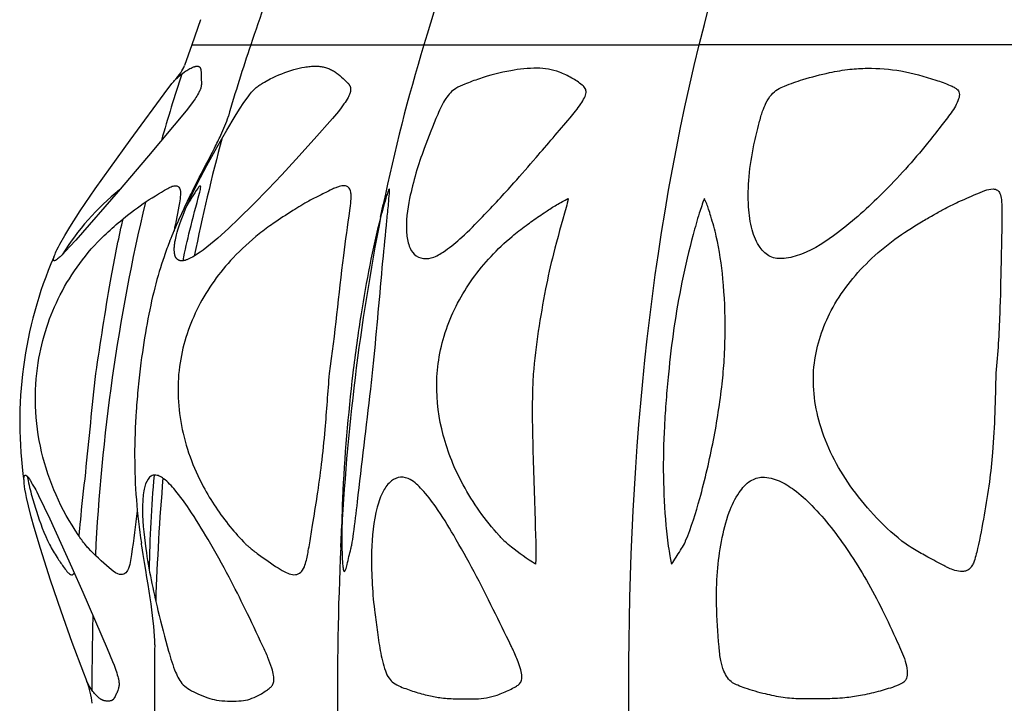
# Model space of a CAD drawing. Header units: millimetres. Extents: x 1250 to 1725, y 0 to 1655.
# Tile 58 of 256: x 1398 to 1444, y 478 to 510. Entities that reach past the tile are written whole.
import ezdxf

# ---------------------------------------------------------------- set-up
doc = ezdxf.new("R2010")
doc.units = ezdxf.units.MM
doc.header["$MEASUREMENT"] = 0
doc.layers.add('Crea2D$visibili$tangenti', color=7, linetype='Continuous', true_color=0x000000)

msp = doc.modelspace()

# ---------------------------------------------------------------- linework, layer by layer
at = {"layer": 'Crea2D$visibili$tangenti'}
for p, q in [((1406.191, 510.121), (1405.773, 508.928)), ((1405.773, 508.928), (1405.44, 507.959)), ((1405.773, 508.928), (1408.562, 508.928)), ((1408.562, 508.928), (1416.736, 508.928)), ((1416.736, 508.928), (1429.74, 508.928)), ((1446.686, 508.928), (1429.74, 508.928)), ((1414.684, 500.79), (1414.818, 501.399)), ((1412.813, 485.21), (1412.854, 486.284))]:
    msp.add_line(p, q, dxfattribs=at)
for points in [[(1406.044, 507.926), (1406.047, 507.927), (1406.051, 507.927), (1406.055, 507.927), (1406.058, 507.926), (1406.062, 507.926), (1406.066, 507.926), (1406.069, 507.925), (1406.073, 507.925), (1406.077, 507.924), (1406.08, 507.923), (1406.084, 507.922), (1406.088, 507.921), (1406.091, 507.92), (1406.095, 507.919), (1406.098, 507.918), (1406.102, 507.917), (1406.105, 507.915), (1406.109, 507.914), (1406.112, 507.912), (1406.115, 507.911), (1406.118, 507.909), (1406.122, 507.907), (1406.125, 507.905), (1406.128, 507.903), (1406.131, 507.901), (1406.134, 507.899), (1406.137, 507.897), (1406.14, 507.895), (1406.143, 507.892), (1406.145, 507.89), (1406.148, 507.887), (1406.151, 507.885), (1406.153, 507.882), (1406.156, 507.879), (1406.158, 507.876), (1406.161, 507.873), (1406.163, 507.87), (1406.165, 507.867), (1406.167, 507.864), (1406.169, 507.86), (1406.171, 507.857), (1406.173, 507.854), (1406.175, 507.85), (1406.177, 507.847), (1406.179, 507.843), (1406.18, 507.839), (1406.182, 507.836), (1406.183, 507.832), (1406.186, 507.825), (1406.189, 507.817), (1406.191, 507.809), (1406.193, 507.801), (1406.195, 507.794), (1406.197, 507.786), (1406.2, 507.77), (1406.203, 507.755), (1406.205, 507.74), (1406.207, 507.724), (1406.209, 507.709), (1406.212, 507.679), (1406.213, 507.649), (1406.216, 507.556), (1406.218, 507.37), (1406.222, 507.277), (1406.229, 507.165), (1406.23, 507.128), (1406.23, 507.093), (1406.23, 507.075), (1406.229, 507.058), (1406.228, 507.041), (1406.227, 507.023), (1406.225, 507.006), (1406.223, 506.989), (1406.221, 506.977), (1406.219, 506.966), (1406.217, 506.955), (1406.214, 506.943), (1406.209, 506.921), (1406.203, 506.899), (1406.196, 506.877), (1406.189, 506.855), (1406.181, 506.833), (1406.172, 506.812), (1406.163, 506.79), (1406.154, 506.769), (1406.133, 506.727), (1406.112, 506.686), (1406.09, 506.645), (1406.052, 506.579), (1406.013, 506.514), (1405.973, 506.45), (1405.931, 506.387), (1405.845, 506.263), (1405.756, 506.141), (1405.509, 505.823), (1403.73, 503.685), (1402.297, 502.007), (1400.301, 499.714), (1400.021, 499.406), (1399.665, 499.031), (1399.593, 498.96), (1399.556, 498.925), (1399.519, 498.891), (1399.481, 498.858), (1399.443, 498.825), (1399.418, 498.806), (1399.405, 498.796), (1399.393, 498.787), (1399.38, 498.778), (1399.366, 498.769), (1399.353, 498.761), (1399.346, 498.757), (1399.339, 498.753), (1399.332, 498.749), (1399.325, 498.746), (1399.322, 498.744), (1399.318, 498.743), (1399.315, 498.741), (1399.311, 498.74), (1399.308, 498.738), (1399.304, 498.737), (1399.3, 498.736), (1399.297, 498.735), (1399.295, 498.735), (1399.293, 498.734), (1399.291, 498.734), (1399.289, 498.734), (1399.287, 498.733), (1399.285, 498.733), (1399.283, 498.733), (1399.281, 498.733), (1399.28, 498.733), (1399.28, 498.733), (1399.279, 498.733), (1399.278, 498.733), (1399.277, 498.733), (1399.276, 498.733), (1399.275, 498.733), (1399.274, 498.733), (1399.273, 498.734), (1399.272, 498.734), (1399.271, 498.734), (1399.27, 498.735), (1399.27, 498.735), (1399.269, 498.735), (1399.268, 498.736), (1399.267, 498.736), (1399.266, 498.736), (1399.265, 498.737), (1399.265, 498.737), (1399.264, 498.738), (1399.263, 498.738), (1399.262, 498.739), (1399.262, 498.739), (1399.261, 498.74), (1399.26, 498.74), (1399.259, 498.741), (1399.259, 498.742), (1399.258, 498.742), (1399.257, 498.743), (1399.257, 498.744), (1399.256, 498.744), (1399.255, 498.745), (1399.255, 498.746), (1399.254, 498.747), (1399.254, 498.747), (1399.253, 498.748), (1399.252, 498.749), (1399.252, 498.75), (1399.251, 498.751), (1399.251, 498.752), (1399.25, 498.753), (1399.25, 498.754), (1399.249, 498.755), (1399.249, 498.756), (1399.249, 498.757), (1399.248, 498.758), (1399.248, 498.759), (1399.248, 498.76), (1399.247, 498.761), (1399.247, 498.762), (1399.246, 498.764), (1399.246, 498.766), (1399.246, 498.768), (1399.245, 498.771), (1399.245, 498.773), (1399.245, 498.775), (1399.244, 498.777), (1399.244, 498.78), (1399.244, 498.784), (1399.244, 498.787), (1399.244, 498.79), (1399.244, 498.793), (1399.244, 498.796), (1399.244, 498.803), (1399.245, 498.809), (1399.245, 498.815), (1399.246, 498.822), (1399.247, 498.828), (1399.249, 498.838), (1399.251, 498.847), (1399.253, 498.857), (1399.255, 498.866), (1399.26, 498.885), (1399.265, 498.904), (1399.271, 498.923), (1399.278, 498.941), (1399.291, 498.978), (1399.319, 499.049), (1399.348, 499.119), (1399.379, 499.189), (1399.412, 499.257), (1399.48, 499.393), (1399.551, 499.527), (1399.776, 499.927), (1400.013, 500.32), (1400.509, 501.092), (1401.213, 502.126), (1401.936, 503.147), (1402.87, 504.433), (1404.649, 506.856), (1404.802, 507.058), (1404.842, 507.107), (1404.882, 507.156), (1404.923, 507.204), (1404.966, 507.25), (1405.009, 507.295), (1405.053, 507.339), (1405.099, 507.382), (1405.145, 507.424), (1405.192, 507.464), (1405.241, 507.504), (1405.339, 507.582), (1405.436, 507.653), (1405.485, 507.687), (1405.535, 507.721), (1405.586, 507.752), (1405.638, 507.783), (1405.691, 507.812), (1405.744, 507.839), (1405.788, 507.859), (1405.81, 507.869), (1405.833, 507.878), (1405.855, 507.887), (1405.878, 507.895), (1405.901, 507.902), (1405.924, 507.909), (1405.939, 507.912), (1405.954, 507.916), (1405.969, 507.919), (1405.983, 507.922), (1405.991, 507.923), (1405.998, 507.924), (1406.006, 507.925), (1406.013, 507.925), (1406.021, 507.926), (1406.029, 507.926), (1406.036, 507.926)], [(1411.62, 507.926), (1411.672, 507.926), (1411.724, 507.924), (1411.776, 507.921), (1411.828, 507.915), (1411.88, 507.908), (1411.931, 507.9), (1411.982, 507.89), (1412.032, 507.878), (1412.083, 507.864), (1412.132, 507.849), (1412.182, 507.833), (1412.23, 507.814), (1412.278, 507.795), (1412.326, 507.773), (1412.372, 507.751), (1412.418, 507.726), (1412.465, 507.7), (1412.511, 507.672), (1412.556, 507.642), (1412.6, 507.612), (1412.643, 507.58), (1412.686, 507.547), (1412.77, 507.48), (1412.847, 507.413), (1412.923, 507.344), (1413.071, 507.203), (1413.1, 507.175), (1413.129, 507.146), (1413.142, 507.131), (1413.156, 507.116), (1413.169, 507.1), (1413.182, 507.085), (1413.19, 507.075), (1413.197, 507.065), (1413.204, 507.055), (1413.211, 507.045), (1413.218, 507.034), (1413.224, 507.024), (1413.23, 507.013), (1413.236, 507.002), (1413.242, 506.992), (1413.247, 506.981), (1413.252, 506.969), (1413.256, 506.958), (1413.26, 506.947), (1413.262, 506.941), (1413.264, 506.935), (1413.266, 506.93), (1413.267, 506.924), (1413.269, 506.918), (1413.27, 506.912), (1413.272, 506.901), (1413.274, 506.89), (1413.276, 506.88), (1413.277, 506.869), (1413.278, 506.858), (1413.278, 506.847), (1413.278, 506.835), (1413.278, 506.824), (1413.278, 506.813), (1413.277, 506.802), (1413.276, 506.791), (1413.275, 506.78), (1413.274, 506.769), (1413.272, 506.758), (1413.27, 506.747), (1413.268, 506.736), (1413.264, 506.717), (1413.259, 506.698), (1413.254, 506.679), (1413.248, 506.661), (1413.242, 506.643), (1413.236, 506.625), (1413.229, 506.607), (1413.221, 506.589), (1413.206, 506.553), (1413.189, 506.518), (1413.171, 506.484), (1413.153, 506.45), (1413.108, 506.37), (1413.061, 506.293), (1413.012, 506.216), (1412.961, 506.141), (1412.898, 506.052), (1412.833, 505.964), (1412.698, 505.792), (1412.415, 505.458), (1411.561, 504.478), (1410.693, 503.511), (1410.036, 502.802), (1409.37, 502.102), (1408.692, 501.412), (1408.003, 500.734), (1407.51, 500.265), (1407.006, 499.808), (1406.662, 499.516), (1406.487, 499.375), (1406.308, 499.237), (1406.17, 499.137), (1406.099, 499.088), (1406.028, 499.041), (1405.956, 498.995), (1405.883, 498.951), (1405.809, 498.908), (1405.734, 498.868), (1405.672, 498.838), (1405.641, 498.824), (1405.61, 498.81), (1405.578, 498.797), (1405.546, 498.785), (1405.514, 498.774), (1405.481, 498.764), (1405.459, 498.757), (1405.437, 498.752), (1405.414, 498.746), (1405.392, 498.742), (1405.38, 498.74), (1405.369, 498.738), (1405.358, 498.737), (1405.346, 498.736), (1405.335, 498.735), (1405.323, 498.734), (1405.312, 498.733), (1405.3, 498.733), (1405.291, 498.733), (1405.282, 498.733), (1405.272, 498.734), (1405.263, 498.735), (1405.254, 498.736), (1405.245, 498.737), (1405.235, 498.739), (1405.226, 498.741), (1405.217, 498.743), (1405.208, 498.745), (1405.199, 498.748), (1405.19, 498.75), (1405.181, 498.753), (1405.172, 498.757), (1405.164, 498.76), (1405.16, 498.762), (1405.155, 498.764), (1405.151, 498.766), (1405.146, 498.769), (1405.142, 498.771), (1405.137, 498.774), (1405.133, 498.776), (1405.129, 498.779), (1405.125, 498.782), (1405.12, 498.784), (1405.116, 498.787), (1405.112, 498.79), (1405.104, 498.796), (1405.096, 498.803), (1405.089, 498.81), (1405.081, 498.816), (1405.074, 498.824), (1405.067, 498.831), (1405.06, 498.839), (1405.054, 498.846), (1405.048, 498.854), (1405.042, 498.863), (1405.036, 498.871), (1405.03, 498.881), (1405.024, 498.891), (1405.019, 498.901), (1405.013, 498.911), (1405.008, 498.921), (1405.004, 498.932), (1404.999, 498.942), (1404.995, 498.953), (1404.991, 498.964), (1404.988, 498.975), (1404.984, 498.986), (1404.981, 498.997), (1404.975, 499.02), (1404.97, 499.042), (1404.967, 499.058), (1404.964, 499.075), (1404.962, 499.091), (1404.959, 499.107), (1404.956, 499.14), (1404.953, 499.172), (1404.951, 499.205), (1404.95, 499.238), (1404.95, 499.27), (1404.95, 499.303), (1404.952, 499.345), (1404.954, 499.387), (1404.957, 499.428), (1404.961, 499.47), (1404.966, 499.512), (1404.971, 499.553), (1404.984, 499.636), (1405, 499.718), (1405.017, 499.801), (1405.037, 499.882), (1405.057, 499.964), (1405.09, 500.081), (1405.124, 500.198), (1405.198, 500.429), (1405.278, 500.658), (1405.365, 500.885), (1405.487, 501.187), (1405.615, 501.487), (1405.75, 501.784), (1405.889, 502.079), (1406.182, 502.662), (1406.488, 503.239), (1406.952, 504.078), (1407.431, 504.909), (1407.824, 505.566), (1408.028, 505.89), (1408.238, 506.209), (1408.386, 506.422), (1408.464, 506.527), (1408.504, 506.578), (1408.545, 506.628), (1408.602, 506.694), (1408.66, 506.758), (1408.691, 506.79), (1408.721, 506.82), (1408.753, 506.85), (1408.785, 506.88), (1408.824, 506.913), (1408.863, 506.946), (1408.903, 506.978), (1408.945, 507.008), (1408.986, 507.038), (1409.029, 507.067), (1409.072, 507.095), (1409.115, 507.122), (1409.204, 507.175), (1409.294, 507.225), (1409.477, 507.32), (1409.614, 507.386), (1409.751, 507.449), (1409.89, 507.51), (1410.03, 507.567), (1410.171, 507.622), (1410.313, 507.673), (1410.456, 507.721), (1410.601, 507.764), (1410.726, 507.799), (1410.851, 507.83), (1410.978, 507.858), (1411.105, 507.881), (1411.169, 507.891), (1411.233, 507.9), (1411.297, 507.908), (1411.362, 507.914), (1411.426, 507.919), (1411.491, 507.923), (1411.556, 507.926)], [(1401.921, 477.95), (1401.898, 477.947), (1401.874, 477.945), (1401.851, 477.944), (1401.827, 477.943), (1401.804, 477.943), (1401.78, 477.943), (1401.756, 477.944), (1401.733, 477.946), (1401.709, 477.949), (1401.698, 477.951), (1401.686, 477.952), (1401.674, 477.954), (1401.663, 477.957), (1401.651, 477.959), (1401.64, 477.962), (1401.629, 477.965), (1401.617, 477.968), (1401.606, 477.972), (1401.595, 477.975), (1401.584, 477.979), (1401.573, 477.983), (1401.563, 477.988), (1401.552, 477.993), (1401.541, 477.998), (1401.53, 478.003), (1401.52, 478.009), (1401.509, 478.015), (1401.499, 478.021), (1401.489, 478.027), (1401.479, 478.034), (1401.469, 478.041), (1401.449, 478.055), (1401.43, 478.069), (1401.411, 478.085), (1401.392, 478.1), (1401.348, 478.137), (1401.306, 478.176), (1401.265, 478.216), (1401.225, 478.257), (1401.185, 478.301), (1401.147, 478.346), (1401.109, 478.392), (1401.074, 478.439), (1401.039, 478.487), (1401.007, 478.536), (1400.975, 478.586), (1400.945, 478.637), (1400.913, 478.696), (1400.883, 478.756), (1400.854, 478.816), (1400.827, 478.878), (1400.787, 478.972), (1400.676, 479.257), (1400.133, 480.717), (1399.609, 482.184), (1399.108, 483.659), (1398.632, 485.142), (1398.331, 486.145), (1398.193, 486.65), (1398.065, 487.158), (1397.977, 487.555), (1397.937, 487.754), (1397.901, 487.954), (1397.883, 488.073), (1397.875, 488.132), (1397.868, 488.191), (1397.862, 488.251), (1397.857, 488.311), (1397.855, 488.371), (1397.854, 488.431), (1397.854, 488.433), (1397.853, 488.435), (1397.853, 488.437), (1397.853, 488.44), (1397.852, 488.442), (1397.852, 488.445), (1397.852, 488.447), (1397.851, 488.45), (1397.851, 488.456), (1397.851, 488.462), (1397.851, 488.468), (1397.851, 488.474), (1397.852, 488.48), (1397.852, 488.487), (1397.853, 488.494), (1397.854, 488.501), (1397.855, 488.508), (1397.856, 488.515), (1397.858, 488.522), (1397.859, 488.528), (1397.861, 488.535), (1397.863, 488.542), (1397.865, 488.549), (1397.867, 488.555), (1397.869, 488.561), (1397.87, 488.564), (1397.872, 488.567), (1397.873, 488.57), (1397.874, 488.573), (1397.876, 488.576), (1397.877, 488.579), (1397.879, 488.581), (1397.88, 488.584), (1397.882, 488.586), (1397.883, 488.589), (1397.885, 488.591), (1397.886, 488.593), (1397.888, 488.595), (1397.889, 488.596), (1397.89, 488.597), (1397.891, 488.598), (1397.892, 488.599), (1397.892, 488.6), (1397.893, 488.601), (1397.894, 488.602), (1397.895, 488.603), (1397.896, 488.604), (1397.897, 488.604), (1397.898, 488.605), (1397.899, 488.606), (1397.9, 488.606), (1397.901, 488.607), (1397.902, 488.608), (1397.903, 488.608), (1397.904, 488.609), (1397.905, 488.609), (1397.906, 488.61), (1397.906, 488.61), (1397.907, 488.61), (1397.908, 488.611), (1397.909, 488.611), (1397.91, 488.611), (1397.911, 488.611), (1397.912, 488.612), (1397.912, 488.612), (1397.913, 488.612), (1397.914, 488.612), (1397.915, 488.612), (1397.916, 488.612), (1397.917, 488.613), (1397.918, 488.613), (1397.919, 488.613), (1397.919, 488.613), (1397.92, 488.613), (1397.921, 488.613), (1397.922, 488.613), (1397.923, 488.613), (1397.924, 488.613), (1397.925, 488.613), (1397.926, 488.613), (1397.927, 488.612), (1397.928, 488.612), (1397.93, 488.612), (1397.932, 488.612), (1397.933, 488.611), (1397.935, 488.611), (1397.937, 488.61), (1397.939, 488.61), (1397.941, 488.609), (1397.943, 488.608), (1397.945, 488.607), (1397.947, 488.606), (1397.949, 488.605), (1397.951, 488.604), (1397.953, 488.603), (1397.955, 488.602), (1397.957, 488.601), (1397.961, 488.599), (1397.966, 488.596), (1397.97, 488.593), (1397.974, 488.59), (1397.978, 488.587), (1397.982, 488.584), (1397.986, 488.581), (1397.99, 488.577), (1397.999, 488.57), (1398.007, 488.562), (1398.015, 488.555), (1398.03, 488.539), (1398.047, 488.521), (1398.062, 488.503), (1398.076, 488.485), (1398.089, 488.468), (1398.101, 488.45), (1398.113, 488.433), (1398.124, 488.416), (1398.135, 488.398), (1398.155, 488.363), (1398.212, 488.257), (1398.247, 488.194), (1398.36, 488.001), (1398.408, 487.914), (1398.454, 487.827), (1398.54, 487.653), (1399.071, 486.545), (1400.12, 484.259), (1400.64, 483.088), (1401.789, 480.422), (1402.04, 479.809), (1402.107, 479.634), (1402.171, 479.458), (1402.23, 479.281), (1402.258, 479.191), (1402.284, 479.101), (1402.299, 479.045), (1402.313, 478.989), (1402.319, 478.96), (1402.325, 478.932), (1402.33, 478.903), (1402.335, 478.874), (1402.338, 478.852), (1402.34, 478.829), (1402.342, 478.807), (1402.344, 478.784), (1402.345, 478.762), (1402.345, 478.739), (1402.345, 478.728), (1402.344, 478.716), (1402.343, 478.705), (1402.343, 478.694), (1402.341, 478.678), (1402.339, 478.662), (1402.337, 478.646), (1402.334, 478.63), (1402.331, 478.615), (1402.327, 478.599), (1402.323, 478.583), (1402.319, 478.568), (1402.311, 478.537), (1402.301, 478.506), (1402.28, 478.445), (1402.248, 478.363), (1402.231, 478.322), (1402.214, 478.282), (1402.196, 478.242), (1402.177, 478.203), (1402.157, 478.163), (1402.127, 478.107), (1402.117, 478.091), (1402.107, 478.074), (1402.102, 478.066), (1402.096, 478.058), (1402.091, 478.051), (1402.085, 478.043), (1402.079, 478.036), (1402.073, 478.028), (1402.067, 478.021), (1402.064, 478.018), (1402.06, 478.015), (1402.057, 478.011), (1402.053, 478.008), (1402.05, 478.005), (1402.046, 478.002), (1402.043, 477.999), (1402.04, 477.997), (1402.036, 477.994), (1402.033, 477.991), (1402.029, 477.989), (1402.026, 477.987), (1402.022, 477.984), (1402.018, 477.982), (1402.015, 477.98), (1402.011, 477.978), (1402.007, 477.976), (1402.003, 477.974), (1401.999, 477.972), (1401.995, 477.97), (1401.991, 477.968), (1401.987, 477.966), (1401.983, 477.965), (1401.979, 477.963), (1401.975, 477.962), (1401.971, 477.96), (1401.967, 477.959), (1401.963, 477.958), (1401.959, 477.956), (1401.955, 477.955), (1401.95, 477.954), (1401.946, 477.953), (1401.942, 477.953), (1401.938, 477.952), (1401.933, 477.951), (1401.929, 477.95), (1401.925, 477.95)]]:
    msp.add_lwpolyline(points, close=True, dxfattribs=at)
for centre, radius, start, end in [((1506.985, 482.242), 94.112, 158.2979, 163.52698), ((1491.699, 481.498), 87.546, 158.98838, 161.74018), ((1480.148, 484.588), 75.611, 161.22141, 163.89867), ((1498.125, 484.191), 85.066, 163.09355, 168.32902), ((1403.361, 508.869), 2.269, 316.5291, 336.3673), ((1476.577, 484.051), 75.048, 161.74651, 164.25264), ((1486.616, 482.809), 82.32, 164.69413, 168.68688), ((1409.972, 492.628), 12.137, 128.8206, 148.2212), ((1493.338, 480.289), 92.227, 166.70058, 177.17834), ((1518.393, 480.378), 105.689, 168.86588, 177.19089), ((1417.41, 491.107), 19.758, 156.7342, 188.0542), ((1458.761, 483.559), 54.997, 174.7252, 179.3893), ((1513.768, 479.123), 109.751, 175.11676, 178.15242), ((1546.111, 478.716), 133.455, 177.21104, 180.8619), ((1518.322, 478.737), 117.26, 178.40373, 180.13875), ((1529.104, 478.714), 125.093, 179.13876, 180.91831), ((1397.868, 477.628), 3.205, 3.778, 22.9068)]:
    msp.add_arc(centre, radius, start, end, dxfattribs=at)
for points in [[(1429.74, 508.928), (1432.235, 519.262), (1436.134, 528.912), (1441.16, 537.2)], [(1426.42, 476.709), (1426.294, 487.601), (1427.17, 498.611), (1429.74, 508.928)]]:
    msp.add_open_spline(points, degree=3, dxfattribs=at)
for points, knots in [([(1416.283, 499.05), (1416.172, 499.154), (1415.99, 499.479), (1415.856, 500.39), (1416.062, 501.967), (1416.642, 503.824), (1417.262, 505.382), (1417.707, 506.373), (1418.162, 506.874), (1418.749, 507.115), (1419.597, 507.433), (1420.74, 507.729), (1421.66, 507.83), (1422.078, 507.826), (1422.437, 507.828), (1423.013, 507.733), (1423.708, 507.386), (1424.115, 507.119), (1424.37, 506.892), (1424.413, 506.655), (1424.308, 506.408), (1424.067, 505.998), (1423.283, 505.067), (1422.224, 503.831), (1420.861, 502.26), (1419.699, 501.001), (1418.63, 499.924), (1417.862, 499.277), (1417.26, 498.898), (1416.714, 498.787), (1416.398, 498.937), (1416.283, 499.05)], [0, 0, 0, 0, 0.45226, 1.096706, 2.730375, 5.194077, 6.918612, 7.766763, 8.441958, 8.907463, 9.642454, 11.175006, 12.422626, 12.422626, 12.422626, 13.501026, 14.145897, 14.738475, 14.962425, 15.159488, 15.412648, 15.75451, 16.587364, 19.056379, 20.645578, 22.81952, 24.199519, 25.195897, 25.825542, 26.3268, 26.812226, 26.812226, 26.812226, 26.812226]), ([(1434.562, 499.05), (1435.182, 499.293), (1436.525, 500.177), (1438.501, 501.967), (1440.07, 503.71), (1441.1, 505.03), (1441.628, 505.705), (1441.954, 506.221), (1442.049, 506.639), (1441.927, 506.842), (1441.756, 506.939), (1441.428, 507.089), (1440.601, 507.384), (1439.305, 507.745), (1438.2, 507.828), (1437.669, 507.826), (1437.396, 507.826), (1436.798, 507.788), (1435.78, 507.614), (1434.75, 507.339), (1433.932, 507.065), (1433.425, 506.836), (1433.11, 506.568), (1432.887, 506.206), (1432.741, 505.849), (1432.641, 505.535), (1432.503, 505.004), (1432.274, 504.066), (1432.059, 502.743), (1432.028, 501.389), (1432.176, 500.242), (1432.512, 499.407), (1433.063, 498.864), (1433.811, 498.798), (1434.297, 498.952), (1434.562, 499.05)], [0, 0, 0, 0, 1.989679, 4.794233, 7.990195, 9.013852, 9.817701, 10.559858, 10.838747, 11.06471, 11.217565, 11.424716, 12.145892, 13.852248, 15.448947, 15.448947, 15.448947, 16.268849, 17.243661, 18.543131, 19.463835, 19.830607, 20.207211, 20.687638, 21.094565, 21.363818, 21.674802, 22.741128, 24.259071, 25.690537, 26.794392, 27.715407, 28.358216, 29.02366, 29.873944, 29.873944, 29.873944, 29.873944]), ([(1404.746, 499.675), (1404.88, 500.007), (1405.153, 500.652), (1405.586, 501.578), (1406.147, 502.711), (1406.686, 503.725), (1407.194, 504.751), (1407.41, 505.252), (1407.503, 505.558)], [0, 0, 0, 0, 1.073217, 2.099991, 3.067945, 4.86594, 5.544223, 6.5016, 6.5016, 6.5016, 6.5016]), ([(1403.205, 486.929), (1403.108, 486.244), (1403.014, 485.43), (1402.874, 484.487), (1402.794, 484.152), (1402.578, 483.879), (1402.201, 483.951), (1401.667, 484.423), (1401.146, 484.876), (1400.673, 485.413), (1399.693, 486.805), (1398.711, 488.989), (1398.338, 491.83), (1398.414, 493.243), (1398.523, 493.921), (1398.615, 494.488), (1398.878, 495.592), (1399.763, 497.714), (1401.006, 499.397), (1402.484, 500.687), (1403.471, 501.458), (1404.316, 501.968), (1404.831, 502.255), (1405.003, 502.285), (1405.134, 502.26), (1405.242, 502.104), (1405.25, 501.828), (1405.14, 501.151), (1405.019, 500.583), (1404.937, 500.137)], [0, 0, 0, 0, 2.075117, 2.461179, 2.85519, 3.119616, 3.407567, 3.908035, 5.258204, 5.473524, 6.051413, 10.36588, 12.541712, 14.597769, 14.597769, 14.597769, 16.324311, 17.987275, 21.478902, 22.51149, 23.869884, 25.230704, 25.46996, 25.637079, 25.744924, 25.852461, 26.177867, 26.553542, 27.91522, 27.91522, 27.91522, 27.91522]), ([(1412.277, 493.42), (1412.21, 492.538), (1412.114, 491.108), (1411.922, 489.177), (1411.712, 487.67), (1411.508, 486.431), (1411.37, 485.567), (1411.266, 484.964), (1411.183, 484.529), (1411.044, 484.14), (1410.819, 483.921), (1410.621, 483.903), (1410.53, 483.918), (1410.427, 483.933), (1410.185, 484.013), (1409.656, 484.351), (1409.152, 484.706), (1408.72, 485.021), (1408.558, 485.159), (1408.42, 485.262), (1408.089, 485.591), (1407.31, 486.47), (1406.102, 488.259), (1405.302, 490.43), (1405.088, 492.443), (1405.145, 493.434), (1405.223, 493.921), (1405.37, 494.842), (1405.969, 496.648), (1407.412, 498.644), (1408.729, 499.845), (1409.695, 500.561), (1410.483, 501.065), (1411.207, 501.523), (1411.834, 501.825), (1412.254, 502.041), (1412.559, 502.184), (1412.764, 502.255), (1412.964, 502.295), (1413.162, 502.236), (1413.27, 502.073), (1413.307, 501.845), (1413.295, 501.514), (1413.162, 500.555), (1412.779, 497.845), (1412.559, 495.271), (1412.277, 493.42)], [0, 0, 0, 0, 2.653967, 4.299795, 5.822251, 7.215678, 8.068014, 8.445447, 9.052963, 9.395944, 9.67491, 9.955542, 9.955542, 9.955542, 10.267496, 10.708871, 11.838454, 12.117975, 12.310986, 12.478148, 12.629635, 13.712348, 15.998776, 19.078416, 20.573454, 22.048705, 22.048705, 22.048705, 24.847785, 27.685691, 29.36116, 30.185365, 31.28885, 32.167136, 32.754391, 33.372742, 33.586302, 33.765385, 34.022277, 34.188842, 34.361103, 34.574538, 34.883402, 35.349917, 37.480748, 43.094144, 43.094144, 43.094144, 43.094144]), ([(1405.362, 498.737), (1405.465, 499.222), (1405.695, 500.287), (1406.015, 501.428), (1406.189, 502.114), (1406.204, 502.277), (1406.117, 502.25), (1405.907, 501.918), (1405.709, 501.624), (1405.553, 501.345)], [0, 0, 0, 0, 1.481214, 3.285128, 3.527442, 3.635116, 3.679943, 3.82183, 4.772229, 4.772229, 4.772229, 4.772229]), ([(1413.379, 493.43), (1413.496, 494.365), (1413.732, 496.068), (1414.162, 498.524), (1414.577, 500.384), (1414.894, 501.554), (1415.033, 501.993), (1415.079, 502.098), (1415.099, 502.129), (1415.117, 502.124), (1415.119, 502.088), (1415.117, 502.02), (1415.098, 501.793), (1415.059, 501.329), (1414.947, 500.263), (1414.707, 497.754), (1414.517, 495.504), (1414.358, 493.901), (1414.32, 493.492), (1414.068, 491.308), (1413.748, 488.626), (1413.463, 486.169), (1413.354, 485.43), (1413.245, 484.947), (1413.146, 484.559), (1413.066, 484.203), (1413.017, 484.089), (1412.963, 484.049), (1412.92, 484.172), (1412.885, 484.544), (1412.837, 485.675), (1412.906, 488.718), (1413.155, 491.463), (1413.379, 493.43)], [0, 0, 0, 0, 2.828518, 5.157597, 7.479331, 8.544044, 8.792679, 8.859016, 8.888348, 8.897693, 8.913751, 8.981865, 9.11015, 9.593335, 10.380455, 12.323662, 17.155263, 17.155263, 17.155263, 18.389185, 23.749427, 25.258765, 25.809376, 25.990535, 26.743609, 27.011742, 27.083394, 27.115313, 27.198677, 27.39316, 28.263047, 30.583545, 36.523504, 36.523504, 36.523504, 36.523504]), ([(1443.74, 493.43), (1443.835, 494.361), (1443.935, 496.103), (1443.982, 498.499), (1444.017, 500.149), (1444.031, 501.139), (1444.014, 501.578), (1443.965, 501.889), (1443.828, 502.092), (1443.543, 502.155), (1443.197, 502.049), (1442.655, 501.817), (1441.995, 501.535), (1441.323, 501.203), (1440.755, 500.877), (1439.977, 500.434), (1438.923, 499.759), (1437.374, 498.456), (1435.875, 496.555), (1435.283, 494.767), (1435.173, 493.901), (1435.051, 492.942), (1435.29, 490.859), (1436.509, 488.477), (1437.957, 486.704), (1438.907, 485.805), (1439.583, 485.288), (1439.999, 485.044), (1440.571, 484.722), (1441.09, 484.439), (1441.484, 484.235), (1441.744, 484.126), (1442.011, 484.057), (1442.272, 484.065), (1442.456, 484.138), (1442.598, 484.288), (1442.704, 484.511), (1442.798, 484.801), (1442.975, 485.555), (1443.191, 486.718), (1443.441, 488.231), (1443.673, 490.465), (1443.715, 492.181), (1443.74, 493.43)], [0, 0, 0, 0, 2.80729, 5.232318, 7.191921, 7.75659, 8.20269, 8.509556, 8.692803, 8.915833, 9.318375, 9.780558, 10.68181, 11.473791, 12.025376, 12.645984, 14.160616, 15.771922, 18.713222, 21.330674, 21.330674, 21.330674, 24.226219, 27.498964, 29.254983, 31.08537, 31.410027, 31.808657, 32.528133, 33.380472, 33.582821, 33.858999, 34.225419, 34.402993, 34.635669, 34.804, 35.010054, 35.373762, 35.718871, 37.331476, 38.922491, 40.318581, 44.066328, 44.066328, 44.066328, 44.066328]), ([(1421.999, 484.402), (1421.616, 484.666), (1421.123, 485.008), (1420.619, 485.415), (1420.433, 485.603), (1419.679, 486.422), (1418.56, 487.986), (1417.552, 490.452), (1417.331, 492.115), (1417.341, 492.932), (1417.343, 493.36), (1417.43, 494.231), (1417.878, 495.952), (1418.946, 497.969), (1420.394, 499.503), (1421.433, 500.32), (1421.975, 500.699), (1422.451, 501.028), (1423.004, 501.39), (1423.365, 501.578), (1423.549, 501.676)], [0, 0, 0, 0, 1.395418, 1.799613, 1.939931, 2.19003, 5.137603, 7.672293, 10.124639, 10.124639, 10.124639, 11.4069, 12.744608, 15.437244, 18.18574, 19.021426, 19.403297, 20.16798, 20.759221, 21.385909, 21.385909, 21.385909, 21.385909]), ([(1423.549, 501.676), (1423.528, 501.532), (1423.289, 500.662), (1422.877, 499.255), (1422.298, 496.639), (1422.023, 494.736), (1421.894, 493.386)], [0, 0, 0, 0, 0.435005, 2.705873, 4.399343, 8.467127, 8.467127, 8.467127, 8.467127]), ([(1429.978, 501.676), (1429.887, 501.447), (1429.701, 500.883), (1429.328, 499.569), (1428.74, 497.055), (1428.416, 494.842), (1428.286, 493.386)], [0, 0, 0, 0, 0.738468, 1.781657, 4.09651, 8.480715, 8.480715, 8.480715, 8.480715]), ([(1428.43, 484.402), (1428.577, 484.621), (1428.772, 484.946), (1429.008, 485.31), (1429.35, 486.11), (1429.851, 487.732), (1430.432, 490.211), (1430.714, 492.037), (1430.815, 492.932), (1430.86, 493.31), (1430.929, 494.143), (1430.983, 495.795), (1430.906, 497.746), (1430.67, 499.39), (1430.427, 500.369), (1430.288, 500.792), (1430.166, 501.238), (1430.057, 501.514), (1429.978, 501.676)], [0, 0, 0, 0, 0.786523, 1.143411, 1.2941, 3.396794, 6.227163, 8.932066, 8.932066, 8.932066, 10.072286, 11.439196, 13.889656, 15.923402, 16.413264, 16.913035, 17.258333, 17.799793, 17.799793, 17.799793, 17.799793]), ([(1401.246, 493.42), (1401.477, 494.878), (1401.686, 496.329), (1402.095, 498.67), (1402.27, 499.556), (1402.493, 500.529), (1402.515, 500.623), (1402.536, 500.716)], [1, 1, 1, 1, 1.1965918, 1.1965918, 1.3176776, 1.3176776, 1.3305372, 1.3305372, 1.3305372, 1.3305372]), ([(1404.745, 499.676), (1404.651, 499.443), (1404.558, 499.195), (1404.31, 498.475), (1404.165, 497.99), (1403.759, 496.397), (1403.542, 495.213), (1403.378, 493.921), (1403.331, 493.539), (1403.242, 492.781), (1403.119, 491.312), (1403.025, 488.847), (1403.187, 486.761), (1403.397, 485.401)], [1.664018, 1.664018, 1.664018, 1.664018, 1.719632, 1.719632, 1.814364, 1.814364, 2, 2, 2, 3.1532, 4.29045, 6.42116, 10.549278, 10.549278, 10.549278, 10.549278]), ([(1400.457, 485.73), (1400.476, 485.951), (1400.496, 486.173), (1400.592, 487.172), (1400.683, 487.948), (1400.934, 490.298), (1401.071, 491.858), (1401.246, 493.42)], [2.6760584, 2.6760584, 2.6760584, 2.6760584, 2.7042847, 2.7042847, 2.802957, 2.802957, 3, 3, 3, 3]), ([(1421.894, 493.386), (1421.875, 493.05), (1421.851, 492.302), (1421.849, 491.064), (1421.906, 488.889), (1421.972, 486.92), (1422.022, 485.268), (1422.028, 484.785), (1422.015, 484.507), (1421.999, 484.402)], [0, 0, 0, 0, 1.010525, 2.246689, 3.711104, 7.539601, 8.154747, 8.669627, 8.988588, 8.988588, 8.988588, 8.988588]), ([(1428.286, 493.386), (1428.243, 492.976), (1428.166, 492.153), (1428.058, 490.541), (1428.014, 488.568), (1428.115, 486.634), (1428.257, 485.355), (1428.353, 484.742), (1428.403, 484.502), (1428.43, 484.402)], [0, 0, 0, 0, 1.239793, 2.479063, 4.846288, 7.157149, 8.283421, 8.70617, 9.017674, 9.017674, 9.017674, 9.017674]), ([(1407.999, 477.95), (1407.647, 477.941), (1407.145, 477.927), (1406.502, 478.098), (1406.08, 478.276), (1405.69, 478.469), (1405.266, 478.763), (1404.947, 479.406), (1404.588, 480.594), (1404.084, 482.537), (1403.602, 484.848), (1403.412, 486.78), (1403.492, 487.894), (1403.617, 488.288), (1403.716, 488.431), (1403.755, 488.487), (1403.847, 488.585), (1404.044, 488.633), (1404.25, 488.574), (1404.593, 488.356), (1405.076, 487.827), (1405.775, 486.859), (1406.614, 485.475), (1407.5, 483.903), (1408.344, 482.216), (1408.938, 480.944), (1409.374, 480.019), (1409.539, 479.552), (1409.648, 479.179), (1409.668, 478.901), (1409.602, 478.697), (1409.461, 478.562), (1409.213, 478.372), (1408.861, 478.173), (1408.424, 477.989), (1408.14, 477.956), (1407.999, 477.95)], [0, 0, 0, 0, 1.062641, 1.482105, 1.990467, 2.427191, 2.803212, 3.498522, 4.542609, 6.534508, 9.512518, 11.628662, 12.33755, 12.853425, 12.853425, 12.853425, 13.06057, 13.240364, 13.439856, 13.685192, 14.457299, 15.571554, 17.27073, 19.304274, 20.989446, 22.923128, 23.519729, 24.056616, 24.406905, 24.686013, 24.880114, 25.036508, 25.255341, 25.823462, 26.244251, 26.671064, 26.671064, 26.671064, 26.671064]), ([(1398.007, 488.562), (1398.065, 488.281), (1398.186, 487.719), (1398.517, 486.64), (1398.888, 485.617), (1399.373, 484.775), (1399.669, 484.362), (1399.852, 484.094), (1399.983, 483.964), (1400.085, 483.902), (1400.185, 483.92), (1400.219, 483.978), (1400.235, 484.003)], [0, 0, 0, 0, 0.864121, 1.714656, 3.395375, 4.109943, 4.627518, 4.917726, 5.082907, 5.179218, 5.266588, 5.361923, 5.361923, 5.361923, 5.361923]), ([(1415.204, 488.339), (1415.326, 488.432), (1415.639, 488.578), (1416.19, 488.4), (1416.731, 487.865), (1417.419, 486.986), (1418.214, 485.662), (1419.127, 484.056), (1420.004, 482.305), (1420.592, 481.077), (1420.996, 480.258), (1421.161, 479.875), (1421.315, 479.445), (1421.38, 479.135), (1421.355, 478.887), (1421.225, 478.722), (1421.027, 478.602), (1420.691, 478.418), (1420.237, 478.237), (1419.698, 478.082), (1419.354, 478.056), (1419.18, 478.05), (1418.887, 478.04), (1418.349, 478.041), (1417.608, 478.077), (1416.933, 478.204), (1416.289, 478.383), (1415.727, 478.579), (1415.311, 478.773), (1415.057, 479.036), (1414.83, 479.553), (1414.66, 480.329), (1414.527, 481.296), (1414.311, 482.85), (1414.208, 484.788), (1414.367, 486.694), (1414.759, 487.819), (1415.043, 488.212), (1415.204, 488.339)], [0, 0, 0, 0, 0.474594, 0.951946, 1.668051, 2.727845, 4.311951, 6.282608, 8.282256, 10.175919, 10.371175, 11.019695, 11.427387, 11.741436, 11.965742, 12.15539, 12.351458, 12.657003, 13.304565, 13.813819, 14.335444, 14.335444, 14.335444, 15.213756, 15.951975, 16.556559, 17.271677, 17.956465, 18.340681, 18.641013, 19.034268, 20.019471, 21.019481, 21.962839, 24.723579, 26.839445, 27.662835, 28.27405, 28.27405, 28.27405, 28.27405]), ([(1433.509, 488.339), (1433.264, 488.439), (1432.792, 488.594), (1432.075, 488.369), (1431.535, 487.733), (1431.069, 486.765), (1430.763, 485.477), (1430.562, 484.023), (1430.533, 482.35), (1430.62, 480.953), (1430.732, 479.901), (1430.899, 479.295), (1431.161, 478.86), (1431.588, 478.671), (1432.092, 478.481), (1432.811, 478.281), (1433.68, 478.099), (1434.236, 478.055), (1434.508, 478.05), (1434.893, 478.04), (1435.595, 478.042), (1436.543, 478.075), (1437.383, 478.201), (1438.164, 478.382), (1438.836, 478.577), (1439.262, 478.74), (1439.453, 478.887), (1439.524, 479.015), (1439.564, 479.183), (1439.547, 479.621), (1439.355, 480.15), (1438.926, 481.094), (1438.183, 482.722), (1436.912, 484.929), (1435.477, 486.82), (1434.31, 487.885), (1433.762, 488.228), (1433.509, 488.339)], [0, 0, 0, 0, 0.810923, 1.409675, 2.176523, 3.234308, 4.651041, 6.100193, 7.658604, 9.647675, 10.306971, 10.826934, 11.526393, 11.791242, 12.167985, 13.163219, 14.017495, 14.832169, 14.832169, 14.832169, 15.987969, 16.93802, 17.677428, 18.53175, 19.340561, 19.776882, 19.894393, 20.058134, 20.201592, 20.413631, 21.359696, 21.870932, 23.533048, 26.719072, 29.510678, 30.617192, 31.444831, 31.444831, 31.444831, 31.444831]), ([(1404.025, 480.594), (1404.042, 481.676), (1403.753, 483.114), (1403.411, 485.313), (1403.404, 485.357), (1403.397, 485.401)], [0.000012, 0.000012, 0.000012, 0.000012, 7.593126, 7.593126, 7.74595, 7.74595, 7.74595, 7.74595])]:
    msp.add_open_spline(points, degree=3, knots=knots, dxfattribs=at)

doc.saveas('drawing.dxf')
